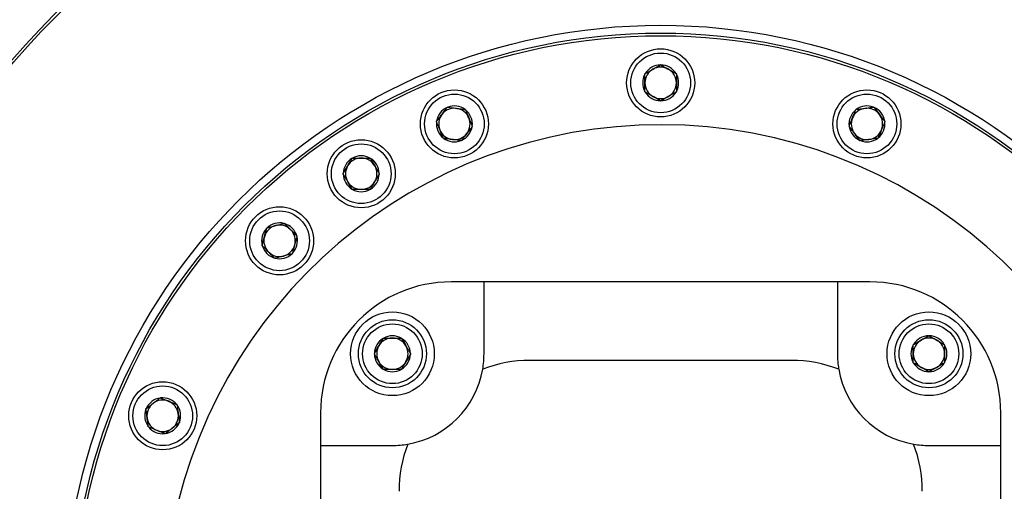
# Model space of a CAD drawing. Header units: millimetres. Extents: x 36 to 589, y 6 to 414.
# Tile 57 of 62: x 486 to 499, y 337 to 343. Entities that reach past the tile are written whole.
import ezdxf

# ---------------------------------------------------------------- set-up
doc = ezdxf.new("R2010")
doc.units = ezdxf.units.MM

msp = doc.modelspace()

# ---------------------------------------------------------------- linework, layer by layer
at = {"color": 7, "linetype": 'Continuous', "lineweight": 30}
for p, q in [((494.4503105, 342.1986582), (494.4543088, 342.2009666)), ((494.4543088, 342.2009666), (494.458307, 342.1986582)), ((494.2543088, 342.0854965), (494.258307, 342.0878049)), ((494.2543088, 342.0808797), (494.2543088, 342.0854965)), ((494.6503105, 342.0878049), (494.6543088, 342.0854965)), ((494.6543088, 342.0854965), (494.6543088, 342.0808797)), ((494.2543088, 341.8545564), (494.2543088, 341.8591732)), ((494.258307, 341.852248), (494.2543088, 341.8545564)), ((494.6543088, 341.8545564), (494.6503105, 341.852248)), ((494.6543088, 341.8591732), (494.6543088, 341.8545564)), ((494.4543088, 341.7390863), (494.4503105, 341.7413947)), ((494.458307, 341.7413947), (494.4543088, 341.7390863)), ((491.7353617, 341.6570307), (491.7381723, 341.6606934)), ((491.7381723, 341.6606934), (491.7427496, 341.6600908)), ((491.9625593, 341.6311523), (491.9671366, 341.6305497)), ((491.9671366, 341.6305497), (491.9689034, 341.6262843)), ((496.9397141, 341.6262843), (496.9414809, 341.6305497)), ((496.9414809, 341.6305497), (496.9460582, 341.6311523)), ((497.165868, 341.6600908), (497.1704453, 341.6606934)), ((497.1704453, 341.6606934), (497.1732558, 341.6570307)), ((491.5975848, 341.4774763), (491.6003954, 341.4811391)), ((491.5993516, 341.4732109), (491.5975848, 341.4774763)), ((497.3082222, 341.4811391), (497.3110327, 341.4774763)), ((497.3110327, 341.4774763), (497.309266, 341.4732109)), ((492.0555136, 341.4171888), (492.0527031, 341.4135261)), ((492.0537468, 341.4214542), (492.0555136, 341.4171888)), ((496.853104, 341.4171888), (496.8548707, 341.4214542)), ((496.8559145, 341.4135261), (496.853104, 341.4171888)), ((491.6859618, 341.2641155), (491.684195, 341.2683808)), ((491.6905391, 341.2635129), (491.6859618, 341.2641155)), ((491.9149262, 341.2339717), (491.9103489, 341.2345743)), ((491.9177367, 341.2376345), (491.9149262, 341.2339717)), ((496.9936914, 341.2339717), (496.9908809, 341.2376345)), ((496.9982687, 341.2345743), (496.9936914, 341.2339717)), ((497.2226558, 341.2641155), (497.2180785, 341.2635129)), ((497.2244225, 341.2683808), (497.2226558, 341.2641155)), ((490.5216147, 341.0087862), (490.5239231, 341.0127845)), ((490.5239231, 341.0127845), (490.5285399, 341.0127845)), ((490.7502464, 341.0127845), (490.7548632, 341.0127845)), ((490.7548632, 341.0127845), (490.7571716, 341.0087862)), ((490.4084531, 340.8127845), (490.4107615, 340.8167827)), ((490.4107615, 340.8087862), (490.4084531, 340.8127845)), ((490.8680249, 340.8167827), (490.8703333, 340.8127845)), ((490.8703333, 340.8127845), (490.8680249, 340.8087862)), ((490.5239231, 340.6127845), (490.5216147, 340.6167827)), ((490.5285399, 340.6127845), (490.5239231, 340.6127845)), ((490.7548632, 340.6127845), (490.7502464, 340.6127845)), ((490.7571716, 340.6167827), (490.7548632, 340.6127845)), ((489.6541544, 340.1807024), (489.6586139, 340.1818974)), ((489.6586139, 340.1818974), (489.6618785, 340.1786328)), ((489.434348, 340.1176662), (489.4355429, 340.1221257)), ((489.4355429, 340.1221257), (489.4400024, 340.1233206)), ((489.8186487, 340.0218626), (489.8219132, 340.018598)), ((489.8219132, 340.018598), (489.8207183, 340.0141386)), ((489.3757712, 339.8990546), (489.3769661, 339.9035141)), ((489.3790358, 339.8957901), (489.3757712, 339.8990546)), ((489.5390705, 339.7357553), (489.5358059, 339.7390199)), ((489.54353, 339.7369502), (489.5390705, 339.7357553)), ((489.7621415, 339.795527), (489.757682, 339.7943321)), ((489.7633364, 339.7999865), (489.7621415, 339.795527)), ((492.2036421, 339.4366931), (491.7876421, 339.4366931)), ((492.2036421, 338.5206931), (492.2036421, 339.4366931)), ((496.7049754, 339.4366931), (492.2036421, 339.4366931)), ((496.7049754, 339.4366931), (496.7049754, 338.5206931)), ((497.1209754, 339.4366931), (496.7049754, 339.4366931)), ((490.9188475, 338.7170443), (490.9211559, 338.7210426)), ((490.9211559, 338.7210426), (490.9257727, 338.7210426)), ((491.1474793, 338.7210426), (491.1520961, 338.7210426)), ((491.1520961, 338.7210426), (491.1544045, 338.7170443)), ((497.8679933, 338.7496743), (497.8719916, 338.7519827)), ((497.8719916, 338.7519827), (497.8759898, 338.7496743)), ((497.6719916, 338.6365126), (497.6759898, 338.638821)), ((497.6719916, 338.6318958), (497.6719916, 338.6365126)), ((498.0679933, 338.638821), (498.0719916, 338.6365126)), ((498.0719916, 338.6365126), (498.0719916, 338.6318958)), ((490.8056859, 338.5210426), (490.8079943, 338.5250408)), ((490.8079943, 338.5170443), (490.8056859, 338.5210426)), ((491.2652577, 338.5250408), (491.2675661, 338.5210426)), ((491.2675661, 338.5210426), (491.2652577, 338.5170443)), ((496.1209754, 338.4366931), (492.7876421, 338.4366931)), ((490.9211559, 338.3210426), (490.9188475, 338.3250408)), ((490.9257727, 338.3210426), (490.9211559, 338.3210426)), ((491.1520961, 338.3210426), (491.1474793, 338.3210426)), ((491.1544045, 338.3250408), (491.1520961, 338.3210426)), ((497.6719916, 338.4055725), (497.6719916, 338.4101893)), ((497.6759898, 338.4032641), (497.6719916, 338.4055725)), ((498.0719916, 338.4055725), (498.0679933, 338.4032641)), ((498.0719916, 338.4101893), (498.0719916, 338.4055725)), ((497.8719916, 338.2901025), (497.8679933, 338.2924109)), ((497.8759898, 338.2924109), (497.8719916, 338.2901025)), ((488.0765295, 337.9572732), (488.0801923, 337.9600837)), ((488.0801923, 337.9600837), (488.0844576, 337.958317)), ((487.8969751, 337.8194963), (487.9006379, 337.8223068)), ((487.8975778, 337.814919), (487.8969751, 337.8194963)), ((488.2892877, 337.8734736), (488.2935531, 337.8717068)), ((488.2935531, 337.8717068), (488.2941557, 337.8671295)), ((490.1209754, 337.7700265), (490.1209754, 337.3540265)), ((498.7876421, 337.3540265), (498.7876421, 337.7700265)), ((487.9271189, 337.5905319), (487.9265163, 337.5951092)), ((487.9313842, 337.5887652), (487.9271189, 337.5905319)), ((488.3236968, 337.6427424), (488.3200341, 337.6399319)), ((488.3230942, 337.6473197), (488.3236968, 337.6427424)), ((488.1404797, 337.502155), (488.1362144, 337.5039217)), ((488.1441425, 337.5049655), (488.1404797, 337.502155)), ((490.1209754, 337.3540265), (491.0369754, 337.3540265)), ((490.1209754, 337.3540265), (490.1209754, 336.1033598)), ((497.8716421, 337.3540265), (498.7876421, 337.3540265)), ((498.7876421, 332.8526931), (498.7876421, 337.3540265))]:
    msp.add_line(p, q, dxfattribs=at)
for centre, radius in [((494.4543088, 335.1033598), 10.9333333), ((494.4543088, 335.1033598), 10.9), ((494.4543088, 335.1033598), 7.6), ((494.4543088, 335.1033598), 7.5), ((494.4543088, 335.1033598), 7.4666667), ((494.4543088, 341.9700265), 0.4333333), ((494.4543088, 341.9700265), 0.38), ((491.8265492, 341.4473326), 0.4333333), ((491.8265492, 341.4473326), 0.38), ((497.0820683, 341.4473326), 0.4333333), ((497.0820683, 341.4473326), 0.38), ((490.6393932, 340.8127845), 0.4333333), ((490.6393932, 340.8127845), 0.38), ((489.5988422, 339.9588263), 0.4333333), ((489.5988422, 339.9588263), 0.38), ((491.036626, 338.5210426), 0.5333333), ((497.8719916, 338.5210426), 0.5333333), ((491.036626, 338.5210426), 0.4333333), ((497.8719916, 338.5210426), 0.4333333), ((491.036626, 338.5210426), 0.38), ((497.8719916, 338.5210426), 0.38), ((488.110336, 337.7311194), 0.4333333), ((488.110336, 337.7311194), 0.38)]:
    msp.add_circle(centre, radius, dxfattribs=at)
for centre, radius, start, end in [((494.4543088, 335.1033598), 16.6666667, 270, 148.6677485), ((494.4543088, 335.1033598), 14.9, 273.84824697, 142.5), ((494.4543088, 335.1033598), 13.0666667, 237.4950583, 119), ((494.4543088, 341.9700265), 0.2286667, 91.00187458, 148.99812542), ((494.4543088, 341.9700265), 0.2286667, 31.00187458, 88.99812542), ((494.4543088, 341.9700265), 0.2286667, 151.00187458, 208.99812542), ((494.4543088, 341.9700265), 0.2, 120, 180), ((494.4543088, 341.9700265), 0.2, 60, 120), ((494.4543088, 341.9700265), 0.2, 360, 60), ((494.4543088, 341.9700265), 0.2286667, 331.00187458, 28.99812542), ((494.4543088, 341.9700265), 0.2, 180, 240), ((494.4543088, 341.9700265), 0.2, 300, 360), ((494.4543088, 341.9700265), 0.2286667, 211.00187458, 268.99812542), ((494.4543088, 341.9700265), 0.2286667, 271.00187458, 328.99812542), ((494.4543088, 341.9700265), 0.2, 240, 300), ((491.8265492, 341.4473326), 0.2286667, 113.50187458, 171.49812542), ((491.8265492, 341.4473326), 0.2, 142.5, 202.5), ((491.8265492, 341.4473326), 0.2, 82.5, 142.5), ((491.8265492, 341.4473326), 0.2286667, 53.50187458, 111.49812542), ((491.8265492, 341.4473326), 0.2, 22.5, 82.5), ((491.8265492, 341.4473326), 0.2286667, 353.50187458, 51.49812542), ((497.0820683, 341.4473326), 0.2286667, 128.50187458, 186.49812542), ((497.0820683, 341.4473326), 0.2, 97.5, 157.5), ((497.0820683, 341.4473326), 0.2286667, 68.50187458, 126.49812542), ((497.0820683, 341.4473326), 0.2, 37.5, 97.5), ((497.0820683, 341.4473326), 0.2286667, 8.50187458, 66.49812542), ((497.0820683, 341.4473326), 0.2, 337.5, 37.5), ((494.4543088, 335.1033598), 6.3333333, 5.80965521, 168.648878), ((491.8265492, 341.4473326), 0.2286667, 173.50187458, 231.49812542), ((491.8265492, 341.4473326), 0.2, 322.5, 22.5), ((497.0820683, 341.4473326), 0.2, 157.5, 217.5), ((497.0820683, 341.4473326), 0.2286667, 308.50187458, 6.49812542), ((491.8265492, 341.4473326), 0.2, 202.5, 262.5), ((491.8265492, 341.4473326), 0.2, 262.5, 322.5), ((491.8265492, 341.4473326), 0.2286667, 293.50187458, 351.49812542), ((497.0820683, 341.4473326), 0.2286667, 188.50187458, 246.49812542), ((497.0820683, 341.4473326), 0.2, 217.5, 277.5), ((497.0820683, 341.4473326), 0.2, 277.5, 337.5), ((491.8265492, 341.4473326), 0.2286667, 233.50187458, 291.49812542), ((497.0820683, 341.4473326), 0.2286667, 248.50187458, 306.49812542), ((490.6393932, 340.8127845), 0.2286667, 121.00187458, 178.99812542), ((490.6393932, 340.8127845), 0.2, 90, 150), ((490.6393932, 340.8127845), 0.2286667, 61.00187458, 118.99812542), ((490.6393932, 340.8127845), 0.2, 30, 90), ((490.6393932, 340.8127845), 0.2286667, 1.00187458, 58.99812542), ((490.6393932, 340.8127845), 0.2286667, 181.00187458, 238.99812542), ((490.6393932, 340.8127845), 0.2, 150, 210), ((490.6393932, 340.8127845), 0.2286667, 301.00187458, 358.99812542), ((490.6393932, 340.8127845), 0.2, 330, 30), ((490.6393932, 340.8127845), 0.2, 210, 270), ((490.6393932, 340.8127845), 0.2, 270, 330), ((490.6393932, 340.8127845), 0.2286667, 241.00187458, 298.99812542), ((489.5988422, 339.9588263), 0.2286667, 76.00187458, 133.99812542), ((489.5988422, 339.9588263), 0.2286667, 136.00187458, 193.99812542), ((489.5988422, 339.9588263), 0.2, 105, 165), ((489.5988422, 339.9588263), 0.2, 45, 105), ((489.5988422, 339.9588263), 0.2286667, 16.00187458, 73.99812542), ((489.5988422, 339.9588263), 0.2, 345, 45), ((489.5988422, 339.9588263), 0.2, 165, 225), ((489.5988422, 339.9588263), 0.2286667, 316.00187458, 13.99812542), ((489.5988422, 339.9588263), 0.2286667, 196.00187458, 253.99812542), ((489.5988422, 339.9588263), 0.2, 225, 285), ((489.5988422, 339.9588263), 0.2, 285, 345), ((489.5988422, 339.9588263), 0.2286667, 256.00187458, 313.99812542), ((491.7876421, 337.7700265), 1.6666667, 90, 180), ((497.1209754, 337.7700265), 1.6666667, 0, 90), ((491.036626, 338.5210426), 0.2286667, 121.00187458, 178.99812542), ((491.036626, 338.5210426), 0.2, 90, 150), ((491.036626, 338.5210426), 0.2286667, 61.00187458, 118.99812542), ((491.036626, 338.5210426), 0.2, 30, 90), ((491.036626, 338.5210426), 0.2286667, 1.00187458, 58.99812542), ((497.8719916, 338.5210426), 0.2, 120, 180), ((497.8719916, 338.5210426), 0.2286667, 91.00187458, 148.99812542), ((497.8719916, 338.5210426), 0.2, 60, 120), ((497.8719916, 338.5210426), 0.2286667, 31.00187458, 88.99812542), ((497.8719916, 338.5210426), 0.2, 0, 60), ((491.036626, 338.5210426), 0.2, 150, 210), ((491.036626, 338.5210426), 0.2, 330, 30), ((497.8719916, 338.5210426), 0.2286667, 151.00187458, 208.99812542), ((497.8719916, 338.5210426), 0.2286667, 331.00187458, 28.99812542), ((491.036626, 338.5210426), 0.2286667, 181.00187458, 238.99812542), ((491.036626, 338.5210426), 0.2286667, 301.00187458, 358.99812542), ((492.7876421, 336.7700265), 1.6666667, 90, 111.1375815), ((491.0369754, 338.5206931), 1.1666667, 350.33000198, 0), ((496.1209754, 336.7700265), 1.6666667, 68.8624185, 90), ((497.8716421, 338.5206931), 1.1666667, 180, 189.66999802), ((497.8719916, 338.5210426), 0.2, 180, 240), ((497.8719916, 338.5210426), 0.2, 300, 0), ((491.036626, 338.5210426), 0.2, 210, 270), ((491.036626, 338.5210426), 0.2286667, 241.00187458, 298.99812542), ((491.036626, 338.5210426), 0.2, 270, 330), ((491.036626, 338.5210426), 1.1666667, 279.6958394, 350.3041606), ((497.8719916, 338.5210426), 1.1666667, 189.6958394, 260.3041606), ((497.8719916, 338.5210426), 0.2286667, 211.00187458, 268.99812542), ((497.8719916, 338.5210426), 0.2, 240, 300), ((497.8719916, 338.5210426), 0.2286667, 271.00187458, 328.99812542), ((488.110336, 337.7311194), 0.2286667, 98.50187458, 156.49812542), ((488.110336, 337.7311194), 0.2, 67.5, 127.5), ((488.110336, 337.7311194), 0.2286667, 38.50187458, 96.49812542), ((488.110336, 337.7311194), 0.2286667, 158.50187458, 216.49812542), ((488.110336, 337.7311194), 0.2, 127.5, 187.5), ((488.110336, 337.7311194), 0.2, 7.5, 67.5), ((488.110336, 337.7311194), 0.2286667, 338.50187458, 36.49812542), ((488.110336, 337.7311194), 0.2, 187.5, 247.5), ((488.110336, 337.7311194), 0.2, 307.5, 7.5), ((488.110336, 337.7311194), 0.2286667, 218.50187458, 276.49812542), ((488.110336, 337.7311194), 0.2, 247.5, 307.5), ((488.110336, 337.7311194), 0.2286667, 278.50187458, 336.49812542), ((491.0369754, 338.5206931), 1.1666667, 270, 279.66999802), ((492.7876421, 336.7700265), 1.6666667, 158.8624185, 180), ((496.1209754, 336.7700265), 1.6666667, 0, 21.1375815), ((497.8716421, 338.5206931), 1.1666667, 260.33000198, 270)]:
    msp.add_arc(centre, radius, start, end, dxfattribs=at)
for points, knots in [([(494.258307, 342.0878049), (494.2859407, 342.1037592), (494.3339884, 342.1314995), (494.4021196, 342.1708351), (494.4361055, 342.1904569), (494.4503105, 342.1986582)], [0, 0, 0, 0, 0.44067664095, 0.76622151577, 1, 1, 1, 1]), ([(494.458307, 342.1986582), (494.4859407, 342.1827039), (494.5339884, 342.1549635), (494.6021196, 342.1156279), (494.6361055, 342.0960061), (494.6503105, 342.0878049)], [0, 0, 0, 0, 0.44067664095, 0.76622151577, 1, 1, 1, 1]), ([(494.2543088, 341.8591732), (494.2543088, 341.8675995), (494.2543088, 341.9012664), (494.2543088, 341.964883), (494.2543088, 342.032912), (494.2543088, 342.0690106), (494.2543088, 342.0808797)], [0, 0, 0, 0, 0.12102445, 0.4835450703, 0.8301916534, 1, 1, 1, 1]), ([(494.6543088, 342.0808797), (494.6543088, 342.0690106), (494.6543088, 342.032912), (494.6543088, 341.964883), (494.6543088, 341.9012664), (494.6543088, 341.8675995), (494.6543088, 341.8591732)], [0, 0, 0, 0, 0.1698083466, 0.5164549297, 0.87897555, 1, 1, 1, 1]), ([(494.4503105, 341.7413947), (494.4226769, 341.757349), (494.3746292, 341.7850894), (494.3064979, 341.824425), (494.272512, 341.8440468), (494.258307, 341.852248)], [0, 0, 0, 0, 0.440676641, 0.7662215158, 1, 1, 1, 1]), ([(494.6503105, 341.852248), (494.6226769, 341.8362937), (494.5746292, 341.8085534), (494.5064979, 341.7692178), (494.472512, 341.749596), (494.458307, 341.7413947)], [0, 0, 0, 0, 0.4406766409, 0.7662215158, 1, 1, 1, 1]), ([(491.6003954, 341.4811391), (491.6198201, 341.5064538), (491.6535946, 341.5504696), (491.7014866, 341.6128837), (491.7253765, 341.6440177), (491.7353617, 341.6570307)], [0, 0, 0, 0, 0.44067664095, 0.76622151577, 1, 1, 1, 1]), ([(491.7427496, 341.6600908), (491.7743851, 341.6559259), (491.8293912, 341.6486842), (491.9073894, 341.6384156), (491.9462972, 341.6332932), (491.9625593, 341.6311523)], [0, 0, 0, 0, 0.4406766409, 0.7662215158, 1, 1, 1, 1]), ([(491.9689034, 341.6262843), (491.9734455, 341.6153187), (491.9872599, 341.5819679), (492.0132934, 341.5191173), (492.0376385, 341.4603432), (492.0505222, 341.4292391), (492.0537468, 341.4214542)], [0, 0, 0, 0, 0.1698083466, 0.5164549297, 0.87897555, 1, 1, 1, 1]), ([(496.8548707, 341.4214542), (496.8580954, 341.4292391), (496.8709791, 341.4603432), (496.8953241, 341.5191173), (496.9213577, 341.5819679), (496.935172, 341.6153187), (496.9397141, 341.6262843)], [0, 0, 0, 0, 0.12102445, 0.4835450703, 0.8301916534, 1, 1, 1, 1]), ([(496.9460582, 341.6311523), (496.9776938, 341.6353172), (497.0326998, 341.6425589), (497.110698, 341.6528275), (497.1496058, 341.6579498), (497.165868, 341.6600908)], [0, 0, 0, 0, 0.44067664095, 0.76622151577, 1, 1, 1, 1]), ([(497.1732558, 341.6570307), (497.1926805, 341.6317159), (497.226455, 341.5877001), (497.274347, 341.525286), (497.298237, 341.494152), (497.3082222, 341.4811391)], [0, 0, 0, 0, 0.4406766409, 0.7662215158, 1, 1, 1, 1]), ([(491.684195, 341.2683808), (491.6809704, 341.2761658), (491.6680866, 341.3072699), (491.6437416, 341.366044), (491.6177081, 341.4288945), (491.6038937, 341.4622453), (491.5993516, 341.4732109)], [0, 0, 0, 0, 0.12102445, 0.4835450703, 0.8301916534, 1, 1, 1, 1]), ([(497.309266, 341.4732109), (497.3047239, 341.4622453), (497.2909095, 341.4288945), (497.2648759, 341.366044), (497.2405309, 341.3072699), (497.2276472, 341.2761658), (497.2244225, 341.2683808)], [0, 0, 0, 0, 0.1698083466, 0.5164549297, 0.87897555, 1, 1, 1, 1]), ([(492.0527031, 341.4135261), (492.0332784, 341.3882113), (491.9995039, 341.3441955), (491.9516118, 341.2817815), (491.9277219, 341.2506475), (491.9177367, 341.2376345)], [0, 0, 0, 0, 0.4406766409, 0.7662215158, 1, 1, 1, 1]), ([(496.9908809, 341.2376345), (496.9714562, 341.2629493), (496.9376817, 341.306965), (496.8897897, 341.3693791), (496.8658997, 341.4005131), (496.8559145, 341.4135261)], [0, 0, 0, 0, 0.44067664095, 0.76622151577, 1, 1, 1, 1]), ([(491.9103489, 341.2345743), (491.8787133, 341.2387393), (491.8237072, 341.2459809), (491.7457091, 341.2562496), (491.7068012, 341.2613719), (491.6905391, 341.2635129)], [0, 0, 0, 0, 0.44067664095, 0.76622151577, 1, 1, 1, 1]), ([(497.2180785, 341.2635129), (497.1864429, 341.2593479), (497.1314369, 341.2521063), (497.0534387, 341.2418376), (497.0145309, 341.2367153), (496.9982687, 341.2345743)], [0, 0, 0, 0, 0.4406766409, 0.7662215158, 1, 1, 1, 1]), ([(490.4107615, 340.8167827), (490.4267158, 340.8444164), (490.4544561, 340.892464), (490.4937917, 340.9605953), (490.5134135, 340.9945812), (490.5216147, 341.0087862)], [0, 0, 0, 0, 0.4406766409, 0.7662215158, 1, 1, 1, 1]), ([(490.5285399, 341.0127845), (490.540409, 341.0127845), (490.5765077, 341.0127845), (490.6445366, 341.0127845), (490.7081532, 341.0127845), (490.7418201, 341.0127845), (490.7502464, 341.0127845)], [0, 0, 0, 0, 0.16980834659, 0.5164549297, 0.87897554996, 1, 1, 1, 1]), ([(490.7571716, 341.0087862), (490.7731259, 340.9811526), (490.8008663, 340.9331049), (490.8402019, 340.8649736), (490.8598236, 340.8309877), (490.8680249, 340.8167827)], [0, 0, 0, 0, 0.4406766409, 0.7662215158, 1, 1, 1, 1]), ([(490.5216147, 340.6167827), (490.5056604, 340.6444164), (490.4779201, 340.692464), (490.4385845, 340.7605953), (490.4189627, 340.7945812), (490.4107615, 340.8087862)], [0, 0, 0, 0, 0.44067664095, 0.76622151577, 1, 1, 1, 1]), ([(490.8680249, 340.8087862), (490.8520706, 340.7811526), (490.8243303, 340.7331049), (490.7849946, 340.6649736), (490.7653729, 340.6309877), (490.7571716, 340.6167827)], [0, 0, 0, 0, 0.4406766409, 0.7662215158, 1, 1, 1, 1]), ([(490.7502464, 340.6127845), (490.7418201, 340.6127845), (490.7081532, 340.6127845), (490.6445366, 340.6127845), (490.5765077, 340.6127845), (490.540409, 340.6127845), (490.5285399, 340.6127845)], [0, 0, 0, 0, 0.12102445, 0.4835450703, 0.8301916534, 1, 1, 1, 1]), ([(489.4400024, 340.1233206), (489.4708237, 340.1315791), (489.5244139, 340.1459386), (489.6004045, 340.1663002), (489.6383108, 340.1764572), (489.6541544, 340.1807024)], [0, 0, 0, 0, 0.44067664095, 0.76622151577, 1, 1, 1, 1]), ([(489.3769661, 339.9035141), (489.3852247, 339.9343355), (489.3995841, 339.9879257), (489.4199457, 340.0639162), (489.4301027, 340.1018226), (489.434348, 340.1176662)], [0, 0, 0, 0, 0.4406766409, 0.7662215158, 1, 1, 1, 1]), ([(489.6618785, 340.1786328), (489.6702712, 340.1702401), (489.6957968, 340.1447145), (489.7439005, 340.0966107), (489.7888843, 340.051627), (489.8126903, 340.0278209), (489.8186487, 340.0218626)], [0, 0, 0, 0, 0.1698083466, 0.5164549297, 0.87897555, 1, 1, 1, 1]), ([(489.8207183, 340.0141386), (489.8124598, 339.9833172), (489.7981003, 339.929727), (489.7777387, 339.8537365), (489.7675817, 339.8158301), (489.7633364, 339.7999865)], [0, 0, 0, 0, 0.4406766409, 0.7662215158, 1, 1, 1, 1]), ([(489.5358059, 339.7390199), (489.5298476, 339.7449782), (489.5060416, 339.7687843), (489.4610578, 339.813768), (489.4129541, 339.8618718), (489.3874285, 339.8873974), (489.3790358, 339.8957901)], [0, 0, 0, 0, 0.12102445, 0.4835450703, 0.8301916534, 1, 1, 1, 1]), ([(489.757682, 339.7943321), (489.7268607, 339.7860736), (489.6732705, 339.7717141), (489.5972799, 339.7513525), (489.5593736, 339.7411955), (489.54353, 339.7369502)], [0, 0, 0, 0, 0.440676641, 0.7662215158, 1, 1, 1, 1]), ([(490.8079943, 338.5250408), (490.8239486, 338.5526745), (490.8516889, 338.6007221), (490.8910245, 338.6688534), (490.9106463, 338.7028393), (490.9188475, 338.7170443)], [0, 0, 0, 0, 0.44067664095, 0.76622151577, 1, 1, 1, 1]), ([(490.9257727, 338.7210426), (490.9376418, 338.7210426), (490.9737405, 338.7210426), (491.0417694, 338.7210426), (491.1053861, 338.7210426), (491.1390529, 338.7210426), (491.1474793, 338.7210426)], [0, 0, 0, 0, 0.1698083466, 0.5164549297, 0.87897555, 1, 1, 1, 1]), ([(491.1544045, 338.7170443), (491.1703587, 338.6894107), (491.1980991, 338.641363), (491.2374347, 338.5732317), (491.2570565, 338.5392458), (491.2652577, 338.5250408)], [0, 0, 0, 0, 0.4406766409, 0.7662215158, 1, 1, 1, 1]), ([(497.6759898, 338.638821), (497.7036235, 338.6547753), (497.7516711, 338.6825156), (497.8198024, 338.7218513), (497.8537883, 338.741473), (497.8679933, 338.7496743)], [0, 0, 0, 0, 0.4406766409, 0.7662215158, 1, 1, 1, 1]), ([(497.8759898, 338.7496743), (497.9036235, 338.73372), (497.9516711, 338.7059796), (498.0198024, 338.666644), (498.0537883, 338.6470223), (498.0679933, 338.638821)], [0, 0, 0, 0, 0.44067664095, 0.76622151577, 1, 1, 1, 1]), ([(497.6719916, 338.4101893), (497.6719916, 338.4186156), (497.6719916, 338.4522825), (497.6719916, 338.5158991), (497.6719916, 338.5839281), (497.6719916, 338.6200267), (497.6719916, 338.6318958)], [0, 0, 0, 0, 0.12102445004, 0.4835450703, 0.83019165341, 1, 1, 1, 1]), ([(498.0719916, 338.6318958), (498.0719916, 338.6200267), (498.0719916, 338.5839281), (498.0719916, 338.5158991), (498.0719916, 338.4522825), (498.0719916, 338.4186156), (498.0719916, 338.4101893)], [0, 0, 0, 0, 0.1698083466, 0.5164549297, 0.87897555, 1, 1, 1, 1]), ([(490.9188475, 338.3250408), (490.9028933, 338.3526745), (490.8751529, 338.4007221), (490.8358173, 338.4688534), (490.8161955, 338.5028393), (490.8079943, 338.5170443)], [0, 0, 0, 0, 0.4406766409, 0.7662215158, 1, 1, 1, 1]), ([(491.2652577, 338.5170443), (491.2493034, 338.4894107), (491.2215631, 338.441363), (491.1822275, 338.3732317), (491.1626057, 338.3392458), (491.1544045, 338.3250408)], [0, 0, 0, 0, 0.4406766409, 0.7662215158, 1, 1, 1, 1]), ([(491.1474793, 338.3210426), (491.1390529, 338.3210426), (491.1053861, 338.3210426), (491.0417694, 338.3210426), (490.9737405, 338.3210426), (490.9376418, 338.3210426), (490.9257727, 338.3210426)], [0, 0, 0, 0, 0.12102445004, 0.4835450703, 0.83019165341, 1, 1, 1, 1]), ([(497.8679933, 338.2924109), (497.8403597, 338.3083651), (497.792312, 338.3361055), (497.7241807, 338.3754411), (497.6901948, 338.3950629), (497.6759898, 338.4032641)], [0, 0, 0, 0, 0.4406766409, 0.7662215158, 1, 1, 1, 1]), ([(498.0679933, 338.4032641), (498.0403597, 338.3873098), (497.992312, 338.3595695), (497.9241807, 338.3202339), (497.8901948, 338.3006121), (497.8759898, 338.2924109)], [0, 0, 0, 0, 0.4406766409, 0.7662215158, 1, 1, 1, 1]), ([(487.9006379, 337.8223068), (487.9259527, 337.8417315), (487.9699685, 337.875506), (488.0323825, 337.923398), (488.0635165, 337.947288), (488.0765295, 337.9572732)], [0, 0, 0, 0, 0.4406766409, 0.7662215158, 1, 1, 1, 1]), ([(488.0844576, 337.958317), (488.0954232, 337.9537749), (488.128774, 337.9399605), (488.1916246, 337.9139269), (488.2503987, 337.8895819), (488.2815028, 337.8766982), (488.2892877, 337.8734736)], [0, 0, 0, 0, 0.1698083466, 0.5164549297, 0.87897555, 1, 1, 1, 1]), ([(487.9265163, 337.5951092), (487.9223514, 337.6267448), (487.9151097, 337.6817508), (487.904841, 337.759749), (487.8997187, 337.7986568), (487.8975778, 337.814919)], [0, 0, 0, 0, 0.4406766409, 0.7662215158, 1, 1, 1, 1]), ([(488.2941557, 337.8671295), (488.2983206, 337.8354939), (488.3055623, 337.7804879), (488.3158309, 337.7024897), (488.3209533, 337.6635819), (488.3230942, 337.6473197)], [0, 0, 0, 0, 0.4406766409, 0.7662215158, 1, 1, 1, 1]), ([(488.1362144, 337.5039217), (488.1284294, 337.5071464), (488.0973253, 337.5200301), (488.0385512, 337.5443751), (487.9757007, 337.5704087), (487.9423499, 337.584223), (487.9313842, 337.5887652)], [0, 0, 0, 0, 0.12102445, 0.4835450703, 0.8301916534, 1, 1, 1, 1]), ([(488.3200341, 337.6399319), (488.2947193, 337.6205072), (488.2507035, 337.5867327), (488.1882894, 337.5388407), (488.1571554, 337.5149507), (488.1441425, 337.5049655)], [0, 0, 0, 0, 0.440676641, 0.7662215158, 1, 1, 1, 1])]:
    msp.add_open_spline(points, degree=3, knots=knots, dxfattribs=at)

doc.saveas('drawing.dxf')
